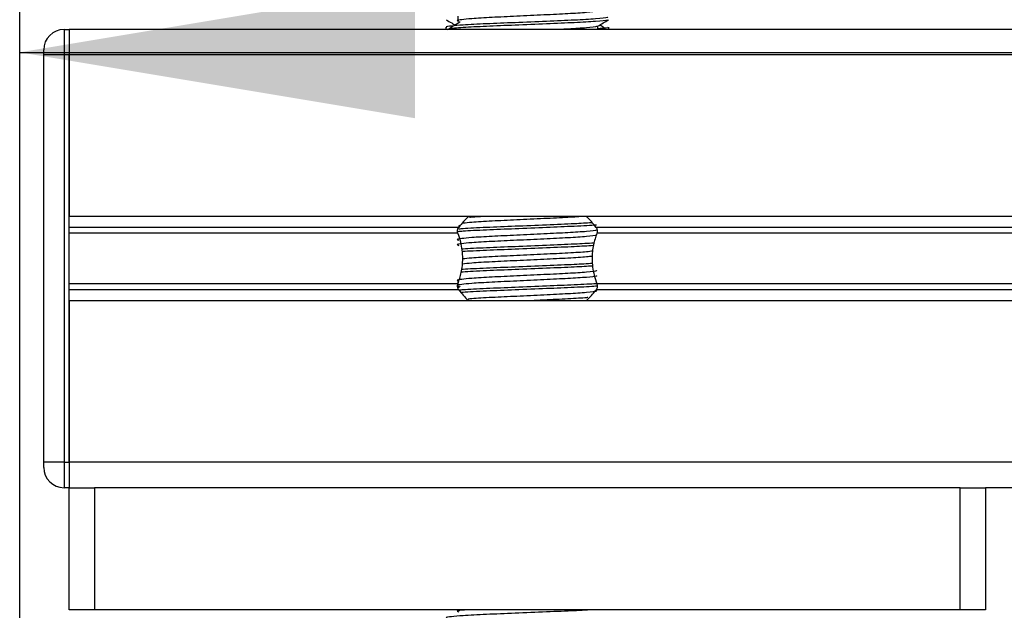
# Model space of a CAD drawing. Header units: millimetres. Extents: x 0 to 420, y 0 to 297.
# Tile 60 of 84: x 281.14 to 288.61, y 176.03 to 180.52. Entities that reach past the tile are written whole.
import ezdxf

# ---------------------------------------------------------------- set-up
doc = ezdxf.new("R2010")
doc.units = ezdxf.units.MM
doc.layers.add('QUOTE', color=174, linetype='Continuous')
doc.styles.add('SLDTEXTSTYLE3', font='TXT', dxfattribs={"width": 0.75})
doc.dimstyles.new('SLDDIMSTYLE0', dxfattribs={"dimtxt": 3, "dimasz": 3, "dimexe": 0, "dimexo": 0.0625, "dimgap": 0.75, "dimtad": 1, "dimdec": 0, "dimlfac": 12.940767, "dimrnd": 1e-09, "dimzin": 12, "dimdsep": 46, "dimtxsty": 'SLDTEXTSTYLE3', "dimsah": 1, "dimcen": 0.09, "dimadec": 0, "dimazin": 3, "dimtfac": 1, "dimtdec": 3, "dimtofl": 0, "dimtmove": 0, "dimatfit": 3, "dimfxl": 0, "dimfrac": 2, "dimtolj": 1, "dimtzin": 12, "dimarcsym": 0})

# ---------------------------------------------------------------- blocks, each defined once
blk = doc.blocks.new('_D')
at = {"layer": 'QUOTE'}
for p, q in [((281.1407, 171.5062), (281.1407, 182.2673)), ((330.1331, 171.5062), (330.1331, 182.2673)), ((281.1407, 180.2673), (330.1331, 180.2673))]:
    blk.add_line(p, q, dxfattribs=at)
for points in [[(281.1407, 180.2673), (284.1407, 179.7673), (284.1407, 180.7673)], [(330.1331, 180.2673), (327.1331, 180.7673), (327.1331, 179.7673)]]:
    blk.add_solid(points, dxfattribs=at)
at = {"layer": 'QUOTE', "insert": (302.3119, 184.1345), "char_height": 3, "attachment_point": 1, "style": 'SLDTEXTSTYLE3'}
blk.add_mtext('634', dxfattribs=at)

msp = doc.modelspace()

# ---------------------------------------------------------------- linework, layer by layer
at = {"color": 7, "linetype": 'Continuous', "lineweight": 25}
for p, q in [((284.46442, 180.5415), (284.46442, 180.50286)), ((284.37544, 180.45785), (284.37544, 180.44062)), ((285.52819, 180.44062), (285.52819, 180.46671)), ((285.61184, 180.44062), (285.61184, 180.45785)), ((281.47762, 180.44062), (281.47762, 180.24744)), ((281.47762, 180.44062), (281.51626, 180.44062)), ((289.59151, 180.44062), (281.51626, 180.44062)), ((281.51626, 180.44062), (281.51626, 180.24744)), ((281.51626, 180.44062), (281.51626, 180.24744)), ((281.32307, 180.24744), (281.32307, 180.28607)), ((281.47762, 180.24744), (281.32307, 180.24744)), ((281.32307, 177.15643), (281.32307, 180.24744)), ((281.51626, 180.24744), (281.47762, 180.24744)), ((281.47762, 180.24744), (281.47762, 177.15643)), ((337.46348, 180.24744), (281.51626, 180.24744)), ((281.51626, 180.24744), (281.51626, 179.02263)), ((281.51626, 177.15643), (281.51626, 180.24744)), ((337.46348, 179.02263), (281.51626, 179.02263)), ((284.47203, 178.93886), (281.51626, 178.93886)), ((284.46648, 178.8945), (281.51626, 178.8945)), ((284.48439, 178.95314), (284.47067, 178.94474)), ((333.46449, 178.93886), (285.51525, 178.93886)), ((333.45894, 178.8945), (285.5208, 178.8945)), ((284.46648, 178.50937), (281.51626, 178.50937)), ((284.46442, 178.53234), (284.46442, 178.50131)), ((333.45894, 178.50937), (285.5208, 178.50937)), ((284.47203, 178.46501), (281.51626, 178.46501)), ((284.48439, 178.48949), (284.46797, 178.47943)), ((333.46449, 178.46501), (285.51525, 178.46501)), ((337.46348, 178.38124), (281.51626, 178.38124)), ((281.51626, 178.38124), (281.51626, 177.15643)), ((281.32307, 177.11779), (281.32307, 177.15643)), ((281.47762, 177.15643), (281.32307, 177.15643)), ((281.47762, 177.15643), (281.47762, 176.96324)), ((281.47762, 177.15643), (281.51626, 177.15643)), ((337.46348, 177.15643), (281.51626, 177.15643)), ((281.51626, 177.15643), (281.51626, 176.96324)), ((281.51626, 177.15643), (281.51626, 176.96324)), ((281.51626, 176.96324), (281.47762, 176.96324)), ((281.51626, 176.03594), (281.51626, 176.96324)), ((281.51626, 176.96324), (281.70945, 176.96324)), ((281.70945, 176.96324), (281.70945, 176.03594)), ((288.27784, 176.96324), (281.70945, 176.96324)), ((288.27784, 176.03594), (288.27784, 176.96324)), ((288.27784, 176.96324), (288.47102, 176.96324)), ((330.50872, 176.96324), (288.47102, 176.96324)), ((288.47102, 176.96324), (288.47102, 176.03594)), ((281.70945, 176.03594), (281.51626, 176.03594)), ((288.27784, 176.03594), (281.70945, 176.03594)), ((284.37544, 176.03594), (284.37544, 176.03388)), ((284.46442, 176.03594), (284.46442, 176.0209)), ((285.61184, 176.03388), (285.61184, 176.03594)), ((288.47102, 176.03594), (288.27784, 176.03594))]:
    msp.add_line(p, q, dxfattribs=at)
for centre, radius, start, end in [((281.47762, 180.28607), 0.15455, 90, 180), ((284.99364, 178.53966), 0.65684, 132.667925, 142.572122), ((284.99364, 178.53966), 0.65684, 37.427878, 47.332075), ((284.99364, 178.86421), 0.65684, 217.427878, 226.789447), ((284.99364, 178.86421), 0.65684, 312.667925, 322.572122), ((281.47762, 177.11779), 0.15455, 180, 270)]:
    msp.add_arc(centre, radius, start, end, dxfattribs=at)
for points, knots in [([(285.60114, 180.53511), (285.60306, 180.53363), (285.60886, 180.52915), (285.52194, 180.52054), (285.3588, 180.51152), (285.1395, 180.50253), (284.90073, 180.49233), (284.67505, 180.48378), (284.50727, 180.47501), (284.41331, 180.46661), (284.37036, 180.46155), (284.38075, 180.45855), (284.38317, 180.45785)], [0, 0, 0, 0, 0.0610772, 0.1845123, 0.3046768, 0.4247211, 0.5481742, 0.6668878, 0.7885815, 0.8821287, 0.9725098, 1, 1, 1, 1]), ([(285.51894, 180.58346), (285.52064, 180.58196), (285.52572, 180.57747), (285.45048, 180.56884), (285.30939, 180.55982), (285.11975, 180.55083), (284.91335, 180.54063), (284.718, 180.53208), (284.57361, 180.5233), (284.4904, 180.51491), (284.45156, 180.50874), (284.46669, 180.50458), (284.47342, 180.50273)], [0, 0, 0, 0, 0.059132, 0.1771634, 0.2920638, 0.4068492, 0.5248979, 0.6384095, 0.7547738, 0.8442256, 0.9306466, 1, 1, 1, 1]), ([(284.37691, 180.51428), (284.39089, 180.50619), (284.41369, 180.493), (284.43648, 180.4798), (284.4453, 180.4747)], [0, 0, 0, 0, 0.6131696, 1, 1, 1, 1]), ([(285.60445, 180.51418), (285.60398, 180.51322), (285.60201, 180.50923), (285.52214, 180.50122), (285.35876, 180.49221), (285.13946, 180.48321), (284.90096, 180.47301), (284.6742, 180.46447), (284.49577, 180.4549), (284.38822, 180.44578), (284.38486, 180.44071), (284.38346, 180.43859)], [0, 0, 0, 0, 0.0399117, 0.1661575, 0.2890582, 0.4118359, 0.5381002, 0.6595169, 0.7839817, 0.9096926, 1, 1, 1, 1]), ([(284.48439, 180.49865), (284.47122, 180.49058), (284.44488, 180.47445), (284.41859, 180.45831), (284.40544, 180.45025)], [0, 0, 0, 0, 0.49999, 1, 1, 1, 1]), ([(285.51871, 180.46562), (285.51936, 180.46475), (285.52227, 180.46087), (285.44784, 180.45289), (285.34316, 180.44587), (285.25803, 180.44172), (285.23549, 180.44062)], [0, 0, 0, 0, 0.11096577, 0.49351517, 0.86591678, 1, 1, 1, 1]), ([(285.52652, 180.46574), (285.54049, 180.47383), (285.56844, 180.49002), (285.59639, 180.50619), (285.61037, 180.51428)], [0, 0, 0, 0, 0.4999356, 1, 1, 1, 1]), ([(285.60411, 180.45785), (285.60446, 180.45555), (285.60505, 180.45164), (285.55051, 180.4474), (285.52819, 180.44566)], [0, 0, 0, 0, 0.5906829, 1, 1, 1, 1]), ([(285.58184, 180.45025), (285.5687, 180.45831), (285.55542, 180.46646), (285.54212, 180.47461), (285.54198, 180.4747)], [0, 0, 0, 0, 0.9898318, 1, 1, 1, 1]), ([(285.51754, 178.95659), (285.51535, 178.95634), (285.48491, 178.95287), (285.35253, 178.94671), (285.14142, 178.93771), (284.89954, 178.9275), (284.67785, 178.91898), (284.52226, 178.91131), (284.47706, 178.90679), (284.4642, 178.90551)], [0, 0, 0, 0, 0.0140301, 0.1956147, 0.3770176, 0.5635719, 0.7429639, 0.9268594, 1, 1, 1, 1]), ([(285.48026, 178.97343), (285.43955, 178.97095), (285.34867, 178.9654), (285.13858, 178.95705), (284.90041, 178.94682), (284.67713, 178.93829), (284.5306, 178.93099), (284.48334, 178.92679), (284.47266, 178.92584)], [0, 0, 0, 0, 0.15793939, 0.35255094, 0.5526889, 0.7451431, 0.94242866, 1, 1, 1, 1]), ([(285.43033, 179.02277), (285.39037, 179.01994), (285.30725, 179.01404), (285.11907, 179.00534), (284.91331, 178.99511), (284.71879, 178.98659), (284.5766, 178.9781), (284.52627, 178.9727), (284.50628, 178.97055)], [0, 0, 0, 0, 0.1645772, 0.3423508, 0.5251783, 0.700979, 0.8811979, 1, 1, 1, 1]), ([(284.68551, 179.02263), (284.64268, 179.02031), (284.58855, 179.01739), (284.55908, 179.01435), (284.55292, 179.01372)], [0, 0, 0, 0, 0.7912827, 1, 1, 1, 1]), ([(285.51871, 178.92012), (285.51934, 178.91924), (285.52218, 178.91536), (285.44941, 178.90741), (285.30967, 178.89841), (285.11967, 178.88941), (284.91337, 178.87921), (284.718, 178.87066), (284.57361, 178.86189), (284.4904, 178.8535), (284.45155, 178.84733), (284.4667, 178.84316), (284.47345, 178.8413)], [0, 0, 0, 0, 0.0351066, 0.1561349, 0.2739528, 0.3916527, 0.5126988, 0.6290926, 0.7484115, 0.8401345, 0.9287498, 1, 1, 1, 1]), ([(285.51894, 178.88341), (285.52064, 178.88191), (285.52572, 178.87742), (285.45048, 178.86879), (285.30939, 178.85977), (285.11975, 178.85077), (284.91335, 178.84057), (284.718, 178.83202), (284.57361, 178.82325), (284.4904, 178.81486), (284.45156, 178.80869), (284.46669, 178.80453), (284.47342, 178.80267)], [0, 0, 0, 0, 0.059132, 0.1771634, 0.2920638, 0.4068492, 0.5248979, 0.6384095, 0.7547738, 0.8442256, 0.9306466, 1, 1, 1, 1]), ([(284.46648, 178.8945), (284.46623, 178.89522), (284.46473, 178.89955), (284.46323, 178.90811), (284.46381, 178.91963), (284.46653, 178.92976), (284.46971, 178.93575), (284.47176, 178.9385), (284.47203, 178.93886)], [0, 0, 0, 0, 0.0508548, 0.3030287, 0.5240656, 0.7365591, 0.9653107, 1, 1, 1, 1]), ([(284.46648, 178.50937), (284.47587, 178.538), (284.49554, 178.59804), (284.5076, 178.70903), (284.49385, 178.81301), (284.4739, 178.87241), (284.46648, 178.8945)], [0, 0, 0, 0, 0.2384824, 0.5002133, 0.8142029, 1, 1, 1, 1]), ([(285.5208, 178.8945), (285.51142, 178.86587), (285.49174, 178.80583), (285.47969, 178.69483), (285.49343, 178.59086), (285.51338, 178.53145), (285.5208, 178.50937)], [0, 0, 0, 0, 0.2384824, 0.5002133, 0.8142029, 1, 1, 1, 1]), ([(285.51525, 178.93886), (285.51585, 178.93802), (285.51838, 178.93452), (285.52195, 178.9267), (285.52404, 178.915), (285.52355, 178.90363), (285.52168, 178.89742), (285.5208, 178.8945)], [0, 0, 0, 0, 0.07866572, 0.32957984, 0.58180241, 0.80288201, 1, 1, 1, 1]), ([(285.49925, 178.81996), (285.45286, 178.81711), (285.35654, 178.8112), (285.13889, 178.80249), (284.90006, 178.79227), (284.67822, 178.78374), (284.53992, 178.77703), (284.49807, 178.77343), (284.49399, 178.77308)], [0, 0, 0, 0, 0.18331591, 0.38055047, 0.58338592, 0.77843404, 0.97837864, 1, 1, 1, 1]), ([(285.49477, 178.80039), (285.4497, 178.79762), (285.35465, 178.7918), (285.13894, 178.78318), (284.89968, 178.77295), (284.67961, 178.76443), (284.53747, 178.75774), (284.49968, 178.7542), (284.4964, 178.75389)], [0, 0, 0, 0, 0.1792693, 0.37810567, 0.58258843, 0.77922061, 0.98078904, 1, 1, 1, 1]), ([(285.49043, 178.75934), (285.47643, 178.75721), (285.44112, 178.75182), (285.3069, 178.74384), (285.12049, 178.73487), (284.91296, 178.72465), (284.71881, 178.71613), (284.57493, 178.70752), (284.52369, 178.702), (284.50268, 178.69974)], [0, 0, 0, 0, 0.1028709, 0.2594114, 0.4157952, 0.5766249, 0.7312733, 0.8898082, 1, 1, 1, 1]), ([(285.48902, 178.66483), (285.44568, 178.66218), (285.35229, 178.65646), (285.13877, 178.64794), (284.90009, 178.63772), (284.67822, 178.62919), (284.53997, 178.62248), (284.49815, 178.61889), (284.4941, 178.61854)], [0, 0, 0, 0, 0.1729956, 0.3727716, 0.5782206, 0.7757819, 0.9783028, 1, 1, 1, 1]), ([(285.4863, 178.72018), (285.47335, 178.71822), (285.4389, 178.71301), (285.30673, 178.7052), (285.12053, 178.69623), (284.91298, 178.68602), (284.71872, 178.67749), (284.57304, 178.66875), (284.52073, 178.6631), (284.49856, 178.6607)], [0, 0, 0, 0, 0.0944898, 0.2513541, 0.4080614, 0.5692237, 0.724192, 0.8830549, 1, 1, 1, 1]), ([(285.51871, 178.61102), (285.51934, 178.61014), (285.52218, 178.60626), (285.44941, 178.59831), (285.30967, 178.58931), (285.11967, 178.58031), (284.91337, 178.57011), (284.718, 178.56156), (284.57361, 178.55279), (284.4904, 178.5444), (284.45155, 178.53822), (284.4667, 178.53406), (284.47345, 178.5322)], [0, 0, 0, 0, 0.03510659, 0.15613494, 0.2739528, 0.39165273, 0.5126988, 0.62909257, 0.74841151, 0.84013452, 0.92874983, 1, 1, 1, 1]), ([(285.49143, 178.64565), (285.44736, 178.64295), (285.35327, 178.63719), (285.13888, 178.62863), (284.89979, 178.6184), (284.67927, 178.60988), (284.53547, 178.60305), (284.49669, 178.59938), (284.49203, 178.59894)], [0, 0, 0, 0, 0.17442925, 0.3724463, 0.57608646, 0.77190839, 0.97264623, 1, 1, 1, 1]), ([(285.51894, 178.57431), (285.52064, 178.57281), (285.52572, 178.56832), (285.45048, 178.55968), (285.30939, 178.55067), (285.11975, 178.54167), (284.91335, 178.53147), (284.718, 178.52292), (284.57361, 178.51415), (284.4904, 178.50576), (284.45156, 178.49959), (284.46669, 178.49543), (284.47342, 178.49357)], [0, 0, 0, 0, 0.059132, 0.1771634, 0.2920638, 0.4068492, 0.5248979, 0.6384095, 0.7547738, 0.8442256, 0.9306466, 1, 1, 1, 1]), ([(284.47203, 178.46501), (284.47143, 178.46585), (284.4689, 178.46935), (284.46533, 178.47716), (284.46325, 178.48886), (284.46373, 178.50024), (284.4656, 178.50645), (284.46648, 178.50937)], [0, 0, 0, 0, 0.0786657, 0.3295798, 0.5818024, 0.802882, 1, 1, 1, 1]), ([(285.51983, 178.51251), (285.51693, 178.51218), (285.48603, 178.50862), (285.35278, 178.50238), (285.14131, 178.49338), (284.89972, 178.48317), (284.67726, 178.47464), (284.5298, 178.46729), (284.48209, 178.46304), (284.47088, 178.46204)], [0, 0, 0, 0, 0.0190303, 0.2027988, 0.3863835, 0.5751814, 0.756731, 0.9428382, 1, 1, 1, 1]), ([(285.5208, 178.50937), (285.52105, 178.50864), (285.52255, 178.50432), (285.52405, 178.49576), (285.52347, 178.48424), (285.52075, 178.47411), (285.51757, 178.46812), (285.51552, 178.46537), (285.51525, 178.46501)], [0, 0, 0, 0, 0.0508548, 0.3030287, 0.5240656, 0.7365591, 0.9653107, 1, 1, 1, 1]), ([(285.52356, 178.49361), (285.51952, 178.49313), (285.48787, 178.48943), (285.3531, 178.48306), (285.14138, 178.47406), (284.89912, 178.46385), (284.67952, 178.45533), (284.53583, 178.44853), (284.49723, 178.44488), (284.49282, 178.44446)], [0, 0, 0, 0, 0.0275782, 0.2161233, 0.4044799, 0.5981853, 0.7844538, 0.9753985, 1, 1, 1, 1]), ([(285.51871, 178.45647), (285.51934, 178.45559), (285.52218, 178.45171), (285.44942, 178.44376), (285.30963, 178.43476), (285.11982, 178.42576), (284.91281, 178.41555), (284.72003, 178.40702), (284.59332, 178.39972), (284.55249, 178.39553), (284.5433, 178.39458)], [0, 0, 0, 0, 0.0448324, 0.1993902, 0.3498481, 0.5001554, 0.6547358, 0.8033751, 0.9557499, 1, 1, 1, 1]), ([(285.45227, 178.40672), (285.44865, 178.40623), (285.4212, 178.40251), (285.30446, 178.39613), (285.14754, 178.38837), (285.03948, 178.38318), (284.99907, 178.38124)], [0, 0, 0, 0, 0.0552431, 0.4192215, 0.7828355, 1, 1, 1, 1]), ([(285.46197, 176.03594), (285.42676, 176.0338), (285.34113, 176.02861), (285.13815, 176.02059), (284.90108, 176.01036), (284.67495, 176.00182), (284.50729, 175.99305), (284.41331, 175.98465), (284.37036, 175.97959), (284.38075, 175.97659), (284.38317, 175.97589)], [0, 0, 0, 0, 0.1075546, 0.2616311, 0.4200829, 0.5724514, 0.7286449, 0.8487125, 0.9647164, 1, 1, 1, 1]), ([(284.52526, 176.03594), (284.5147, 176.03496), (284.47788, 176.03154), (284.45256, 176.0268), (284.467, 176.02263), (284.47342, 176.02077)], [0, 0, 0, 0, 0.182373, 0.6359785, 1, 1, 1, 1])]:
    msp.add_open_spline(points, degree=3, knots=knots, dxfattribs=at)

# ---------------------------------------------------------------- dimensions: what is measured, and where the dimension line sits
at = {"layer": 'QUOTE'}
dim = msp.add_linear_dim(base=(330.13311, 180.26727), p1=(281.14065, 169.50619), p2=(330.13311, 169.50619), dimstyle='SLDDIMSTYLE0', dxfattribs=at)
dim.commit()
dim.dimension.update_dxf_attribs({"geometry": '_D', "text_midpoint": (305.63688, 180.26727), "dimtype": 160})

doc.saveas('drawing.dxf')
